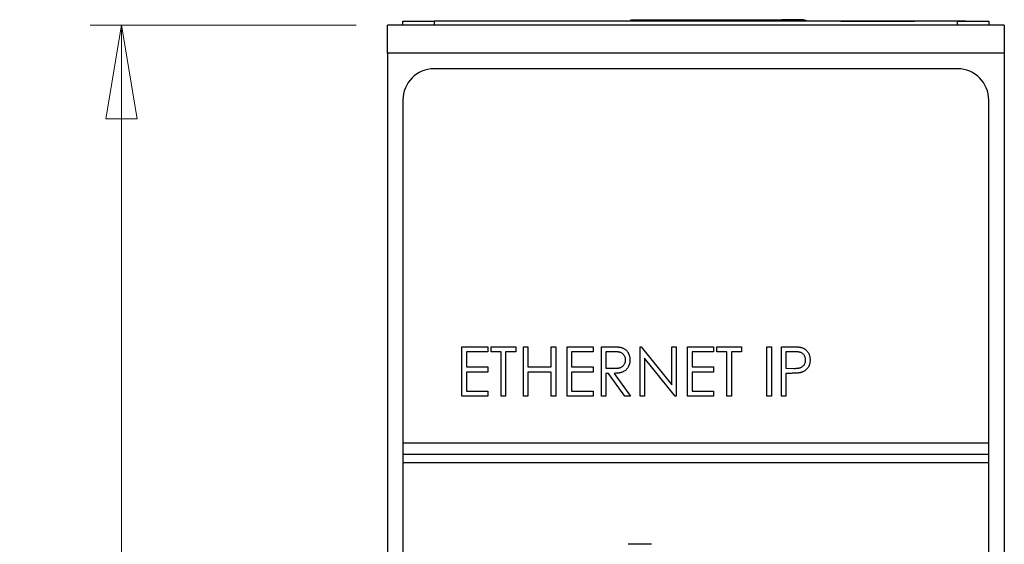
# Model space of a CAD drawing. Header units: millimetres. Extents: x 0 to 420, y 0 to 297.
# Tile 6 of 22: x 67 to 98, y 168 to 185. Entities that reach past the tile are written whole.
import ezdxf

# ---------------------------------------------------------------- set-up
doc = ezdxf.new("R2010")
doc.units = ezdxf.units.MM
doc.styles.add('SLDTEXTSTYLE1', font='TXT', dxfattribs={"width": 0.75})
doc.dimstyles.new('SLDDIMSTYLE0', dxfattribs={"dimtxt": 2.5, "dimasz": 3, "dimexe": 0, "dimexo": 0.0625, "dimtad": 1, "dimdec": 0, "dimlfac": 2, "dimrnd": 1e-09, "dimzin": 12, "dimdsep": 46, "dimtxsty": 'SLDTEXTSTYLE1', "dimblk1": 'CLOSED', "dimblk2": 'CLOSED', "dimsah": 1, "dimcen": 0.09, "dimadec": 0, "dimazin": 3, "dimtfac": 1, "dimtofl": 0, "dimtmove": 0, "dimatfit": 3, "dimldrblk": 'CLOSED', "dimfxl": 1, "dimfrac": 2, "dimtolj": 1, "dimtzin": 12, "dimarcsym": 0})

# ---------------------------------------------------------------- blocks, each defined once
blk = doc.blocks.new('_Closed')
at = {"color": 0, "linetype": 'ByBlock', "lineweight": -2}
for p, q in [((-1, 0.166667), (0, 0)), ((-1, 0.166667), (-1, -0.166667)), ((0, 0), (-1, -0.166667)), ((0, 0), (-1, 0))]:
    blk.add_line(p, q, dxfattribs=at)
blk = doc.blocks.new('_D')
at = {"color": 7, "linetype": 'Continuous', "lineweight": 0}
for p, q in [((77.562, 184.841), (69.03, 184.841)), ((70.03, 184.841), (70.03, 120.836)), ((77.562, 120.836), (69.03, 120.836))]:
    blk.add_line(p, q, dxfattribs=at)
at = {"color": 7, "linetype": 'Continuous', "lineweight": 18, "xscale": 3, "yscale": 3}
for p, rotation in [((70.03, 184.841, -29.696), 90), ((70.03, 120.836, -29.696), 270)]:
    blk.add_blockref('_Closed', p, dxfattribs=dict(at, rotation=rotation))
at = {"color": 7, "linetype": 'Continuous', "lineweight": 18, "insert": (66.808, 150.068), "char_height": 2.5, "attachment_point": 1, "rotation": 90, "style": 'SLDTEXTSTYLE1'}
blk.add_mtext('128', dxfattribs=at)

msp = doc.modelspace()

# ---------------------------------------------------------------- linework, layer by layer
at = {"color": 7, "linetype": 'Continuous', "lineweight": 25}
for p, q in [((79.062, 184.841), (79.062, 184.966)), ((79.062, 184.966), (80.062, 184.966)), ((80.062, 184.966), (80.062, 184.841)), ((96.862, 184.966), (80.062, 184.966)), ((83.605, 184.969), (83.605, 184.966)), ((83.639, 184.969), (83.639, 184.966)), ((84.286, 184.969), (83.639, 184.969)), ((84.286, 184.969), (84.286, 184.966)), ((84.962, 184.969), (84.286, 184.969)), ((84.962, 184.969), (84.962, 184.966)), ((86.376, 184.966), (86.376, 185.016)), ((86.376, 185.016), (91.876, 185.016)), ((86.376, 185.016), (86.976, 185.016)), ((86.976, 185.016), (87.801, 185.016)), ((87.801, 185.016), (91.226, 185.016)), ((91.876, 185.016), (91.226, 185.016)), ((93.112, 184.969), (95.487, 184.969)), ((93.112, 184.969), (93.112, 184.966)), ((95.487, 184.969), (95.487, 184.966)), ((95.755, 184.969), (95.755, 184.966)), ((95.789, 184.969), (95.789, 184.966)), ((97.112, 184.969), (95.789, 184.969)), ((96.862, 184.841), (96.862, 184.966)), ((96.862, 184.966), (97.862, 184.966)), ((97.112, 184.969), (97.112, 184.966)), ((97.146, 184.969), (97.146, 184.966)), ((97.862, 184.966), (97.862, 184.841)), ((98.362, 184.841), (78.562, 184.841)), ((78.562, 183.941), (78.562, 184.841)), ((98.362, 184.841), (98.362, 183.941)), ((98.362, 183.941), (78.562, 183.941)), ((78.562, 183.941), (78.562, 155.739)), ((98.362, 183.941), (98.362, 155.739)), ((96.862, 183.441), (80.062, 183.441)), ((79.062, 182.441), (79.062, 171.441)), ((97.862, 171.441), (97.862, 182.441)), ((80.955, 174.529), (81.789, 174.529)), ((80.955, 172.941), (80.955, 174.529)), ((81.789, 174.529), (81.789, 174.366)), ((81.891, 174.366), (81.891, 174.529)), ((81.891, 174.529), (82.684, 174.529)), ((82.684, 174.529), (82.684, 174.366)), ((82.929, 174.529), (83.071, 174.529)), ((82.929, 172.941), (82.929, 174.529)), ((83.071, 174.529), (83.071, 173.878)), ((83.824, 173.878), (83.824, 174.529)), ((83.824, 174.529), (83.967, 174.529)), ((83.967, 174.529), (83.967, 172.941)), ((84.333, 174.529), (85.168, 174.529)), ((84.333, 172.941), (84.333, 174.529)), ((85.168, 174.529), (85.168, 174.366)), ((85.432, 174.529), (85.724, 174.529)), ((85.432, 172.941), (85.432, 174.529)), ((86.674, 172.941), (86.674, 174.529)), ((86.674, 174.529), (86.703, 174.529)), ((86.703, 174.529), (87.691, 173.31)), ((87.691, 173.31), (87.691, 174.529)), ((87.691, 174.529), (87.834, 174.529)), ((87.834, 174.529), (87.834, 172.941)), ((88.2, 172.941), (88.2, 174.529)), ((88.2, 174.529), (89.034, 174.529)), ((89.034, 174.529), (89.034, 174.366)), ((89.136, 174.366), (89.136, 174.529)), ((89.136, 174.529), (89.93, 174.529)), ((89.93, 174.529), (89.93, 174.366)), ((90.744, 174.529), (90.887, 174.529)), ((90.744, 172.941), (90.744, 174.529)), ((90.887, 174.529), (90.887, 172.941)), ((91.212, 174.529), (91.504, 174.529)), ((91.212, 172.941), (91.212, 174.529)), ((81.789, 174.366), (81.097, 174.366)), ((81.097, 174.366), (81.097, 173.878)), ((82.216, 174.366), (81.891, 174.366)), ((82.216, 172.941), (82.216, 174.366)), ((82.684, 174.366), (82.359, 174.366)), ((82.359, 174.366), (82.359, 172.941)), ((85.168, 174.366), (84.476, 174.366)), ((84.476, 174.366), (84.476, 173.878)), ((85.838, 174.366), (85.575, 174.366)), ((85.575, 174.366), (85.575, 173.837)), ((86.816, 174.157), (86.816, 172.941)), ((87.801, 172.941), (86.816, 174.157)), ((89.034, 174.366), (88.343, 174.366)), ((88.343, 174.366), (88.343, 173.878)), ((89.462, 174.366), (89.136, 174.366)), ((89.462, 172.941), (89.462, 174.366)), ((89.93, 174.366), (89.604, 174.366)), ((89.604, 174.366), (89.604, 172.941)), ((91.619, 174.366), (91.355, 174.366)), ((91.355, 174.366), (91.355, 173.837)), ((81.097, 173.878), (81.789, 173.878)), ((81.789, 173.878), (81.789, 173.715)), ((83.071, 173.878), (83.824, 173.878)), ((84.476, 173.878), (85.168, 173.878)), ((85.168, 173.878), (85.168, 173.715)), ((85.575, 173.837), (85.832, 173.835)), ((88.343, 173.878), (89.034, 173.878)), ((89.034, 173.878), (89.034, 173.715)), ((91.355, 173.837), (91.608, 173.833)), ((81.789, 173.715), (81.097, 173.715)), ((81.097, 173.715), (81.097, 173.104)), ((83.824, 173.715), (83.071, 173.715)), ((83.071, 173.715), (83.071, 172.941)), ((83.824, 172.941), (83.824, 173.715)), ((85.168, 173.715), (84.476, 173.715)), ((84.476, 173.715), (84.476, 173.104)), ((85.66, 173.674), (85.575, 173.674)), ((85.575, 173.674), (85.575, 172.941)), ((86.188, 172.941), (85.66, 173.674)), ((85.839, 173.674), (86.368, 172.941)), ((89.034, 173.715), (88.343, 173.715)), ((88.343, 173.715), (88.343, 173.104)), ((91.46, 173.674), (91.355, 173.674)), ((91.355, 173.674), (91.355, 172.941)), ((81.789, 172.941), (80.955, 172.941)), ((81.097, 173.104), (81.789, 173.104)), ((81.789, 173.104), (81.789, 172.941)), ((82.359, 172.941), (82.216, 172.941)), ((83.071, 172.941), (82.929, 172.941)), ((83.967, 172.941), (83.824, 172.941)), ((85.168, 172.941), (84.333, 172.941)), ((84.476, 173.104), (85.168, 173.104)), ((85.168, 173.104), (85.168, 172.941)), ((85.575, 172.941), (85.432, 172.941)), ((86.368, 172.941), (86.188, 172.941)), ((86.816, 172.941), (86.674, 172.941)), ((87.834, 172.941), (87.801, 172.941)), ((89.034, 172.941), (88.2, 172.941)), ((88.343, 173.104), (89.034, 173.104)), ((89.034, 173.104), (89.034, 172.941)), ((89.604, 172.941), (89.462, 172.941)), ((90.887, 172.941), (90.744, 172.941)), ((91.355, 172.941), (91.212, 172.941)), ((79.062, 171.441), (97.862, 171.441)), ((79.062, 171.441), (79.062, 171.066)), ((97.862, 171.066), (97.862, 171.441)), ((97.862, 171.066), (79.062, 171.066)), ((79.062, 171.066), (79.062, 170.816)), ((97.862, 170.816), (97.862, 171.066)), ((79.062, 170.816), (97.862, 170.816)), ((79.062, 170.816), (79.062, 123.241)), ((97.862, 123.241), (97.862, 170.816)), ((87.037, 168.191), (86.287, 168.191))]:
    msp.add_line(p, q, dxfattribs=at)
at = {"color": 8, "linetype": 'Continuous', "lineweight": 25}
msp.add_line((91.876, 185.016), (91.876, 184.966), dxfattribs=at)
at = {"color": 7, "linetype": 'Continuous', "lineweight": 25}
for centre, radius, start, end in [((91.876, 184.766), 0.25, 53.3091, 90), ((91.876, 184.766), 0.25, 53.3091, 90), ((80.062, 182.441), 1, 90, 180), ((96.862, 182.441), 1, 0, 90)]:
    msp.add_arc(centre, radius, start, end, dxfattribs=at)
for points, knots in [([(85.724, 174.529), (85.743, 174.529), (85.781, 174.529), (85.834, 174.528), (85.883, 174.526), (85.927, 174.524), (85.966, 174.52), (86, 174.517), (86.029, 174.513), (86.046, 174.509), (86.054, 174.507)], [0, 0, 0, 0, 0.176242, 0.33814, 0.484799, 0.617149, 0.734395, 0.837422, 0.92561, 1, 1, 1, 1]), ([(86.054, 174.507), (86.065, 174.504), (86.086, 174.499), (86.117, 174.487), (86.145, 174.473), (86.173, 174.457), (86.199, 174.437), (86.223, 174.416), (86.246, 174.393), (86.266, 174.367), (86.286, 174.34), (86.302, 174.311), (86.317, 174.28), (86.328, 174.248), (86.337, 174.214), (86.343, 174.179), (86.347, 174.142), (86.348, 174.117), (86.348, 174.104)], [0, 0, 0, 0, 0.061387, 0.121495, 0.181089, 0.240038, 0.298644, 0.35799, 0.418441, 0.480043, 0.541867, 0.604173, 0.666682, 0.729899, 0.794538, 0.860455, 0.929211, 1, 1, 1, 1]), ([(91.504, 174.529), (91.524, 174.529), (91.563, 174.529), (91.618, 174.527), (91.668, 174.526), (91.713, 174.523), (91.753, 174.52), (91.787, 174.516), (91.817, 174.511), (91.835, 174.507), (91.843, 174.505)], [0, 0, 0, 0, 0.1764997, 0.3390322, 0.4857534, 0.6185701, 0.735674, 0.8381849, 0.9261551, 1, 1, 1, 1]), ([(91.843, 174.505), (91.853, 174.502), (91.874, 174.496), (91.903, 174.484), (91.931, 174.47), (91.958, 174.454), (91.982, 174.435), (92.006, 174.415), (92.028, 174.391), (92.049, 174.366), (92.067, 174.34), (92.084, 174.311), (92.097, 174.28), (92.109, 174.248), (92.118, 174.214), (92.123, 174.179), (92.127, 174.141), (92.128, 174.116), (92.128, 174.103)], [0, 0, 0, 0, 0.060075, 0.119303, 0.178069, 0.236256, 0.294313, 0.353143, 0.412708, 0.473813, 0.535615, 0.597403, 0.660232, 0.723514, 0.789577, 0.856841, 0.927091, 1, 1, 1, 1]), ([(86.205, 174.105), (86.205, 174.117), (86.204, 174.143), (86.196, 174.179), (86.183, 174.214), (86.165, 174.247), (86.144, 174.277), (86.118, 174.302), (86.09, 174.323), (86.063, 174.337), (86.039, 174.345), (86.019, 174.351), (85.995, 174.356), (85.969, 174.359), (85.94, 174.363), (85.909, 174.365), (85.874, 174.366), (85.85, 174.366), (85.838, 174.366)], [0, 0, 0, 0, 0.074206, 0.146692, 0.218332, 0.29067, 0.362618, 0.431553, 0.499554, 0.567987, 0.604677, 0.646293, 0.69288, 0.744014, 0.799888, 0.86174, 0.928424, 1, 1, 1, 1]), ([(91.986, 174.102), (91.985, 174.115), (91.984, 174.14), (91.976, 174.178), (91.963, 174.213), (91.946, 174.246), (91.924, 174.276), (91.899, 174.302), (91.87, 174.323), (91.843, 174.337), (91.819, 174.345), (91.798, 174.351), (91.775, 174.356), (91.749, 174.359), (91.72, 174.362), (91.689, 174.365), (91.655, 174.366), (91.631, 174.366), (91.619, 174.366)], [0, 0, 0, 0, 0.074091, 0.147068, 0.219176, 0.292487, 0.364821, 0.434086, 0.502842, 0.57172, 0.608354, 0.649905, 0.695817, 0.746872, 0.802658, 0.863186, 0.92915, 1, 1, 1, 1]), ([(85.832, 173.835), (85.844, 173.835), (85.868, 173.835), (85.901, 173.836), (85.933, 173.838), (85.961, 173.842), (85.988, 173.846), (86.012, 173.851), (86.033, 173.857), (86.059, 173.866), (86.087, 173.88), (86.118, 173.902), (86.144, 173.928), (86.166, 173.959), (86.184, 173.992), (86.196, 174.028), (86.204, 174.066), (86.205, 174.092), (86.205, 174.105)], [0, 0, 0, 0, 0.068884, 0.133004, 0.192369, 0.247684, 0.298447, 0.344783, 0.387444, 0.426058, 0.498477, 0.568226, 0.638295, 0.709239, 0.781676, 0.852765, 0.925523, 1, 1, 1, 1]), ([(86.348, 174.104), (86.347, 174.083), (86.346, 174.042), (86.335, 173.982), (86.317, 173.926), (86.293, 173.875), (86.261, 173.828), (86.224, 173.787), (86.179, 173.752), (86.138, 173.729), (86.102, 173.713), (86.072, 173.703), (86.039, 173.694), (86.004, 173.687), (85.966, 173.681), (85.926, 173.677), (85.884, 173.675), (85.855, 173.674), (85.839, 173.674)], [0, 0, 0, 0, 0.083484, 0.162613, 0.23918, 0.314494, 0.388385, 0.460717, 0.533791, 0.609022, 0.648239, 0.690365, 0.734562, 0.781635, 0.831635, 0.884694, 0.940506, 1, 1, 1, 1]), ([(91.608, 173.833), (91.621, 173.833), (91.644, 173.833), (91.679, 173.835), (91.711, 173.837), (91.74, 173.84), (91.767, 173.845), (91.792, 173.849), (91.813, 173.855), (91.839, 173.864), (91.867, 173.878), (91.897, 173.9), (91.923, 173.926), (91.946, 173.956), (91.963, 173.99), (91.976, 174.026), (91.984, 174.063), (91.985, 174.089), (91.986, 174.102)], [0, 0, 0, 0, 0.070231, 0.135127, 0.195896, 0.251444, 0.303058, 0.349556, 0.391936, 0.430093, 0.501229, 0.570517, 0.640124, 0.710955, 0.782914, 0.853735, 0.926014, 1, 1, 1, 1]), ([(92.128, 174.103), (92.128, 174.09), (92.127, 174.064), (92.124, 174.027), (92.117, 173.991), (92.109, 173.957), (92.098, 173.925), (92.085, 173.895), (92.069, 173.866), (92.05, 173.84), (92.03, 173.815), (92.008, 173.792), (91.983, 173.771), (91.957, 173.752), (91.929, 173.736), (91.899, 173.722), (91.868, 173.71), (91.846, 173.703), (91.835, 173.7)], [0, 0, 0, 0, 0.072309, 0.141358, 0.208207, 0.272336, 0.335143, 0.396174, 0.456668, 0.516646, 0.575929, 0.634933, 0.693693, 0.752708, 0.811962, 0.873196, 0.935504, 1, 1, 1, 1]), ([(91.835, 173.7), (91.825, 173.698), (91.805, 173.693), (91.772, 173.688), (91.733, 173.684), (91.689, 173.68), (91.639, 173.678), (91.584, 173.675), (91.524, 173.674), (91.482, 173.674), (91.46, 173.674)], [0, 0, 0, 0, 0.075269, 0.165174, 0.268129, 0.385984, 0.51806, 0.664405, 0.825035, 1, 1, 1, 1])]:
    msp.add_open_spline(points, degree=3, knots=knots, dxfattribs=at)

# ---------------------------------------------------------------- dimensions: what is measured, and where the dimension line sits
at = {"color": 7, "linetype": 'Continuous', "lineweight": 18}
dim = msp.add_linear_dim(base=(70.03, 120.836), p1=(78.562, 184.841), p2=(78.562, 120.836), angle=90, dimstyle='SLDDIMSTYLE0', dxfattribs=at)
dim.commit()
dim.dimension.update_dxf_attribs({"geometry": '_D', "text_midpoint": (70.03, 152.839), "dimtype": 160})

doc.saveas('drawing.dxf')
